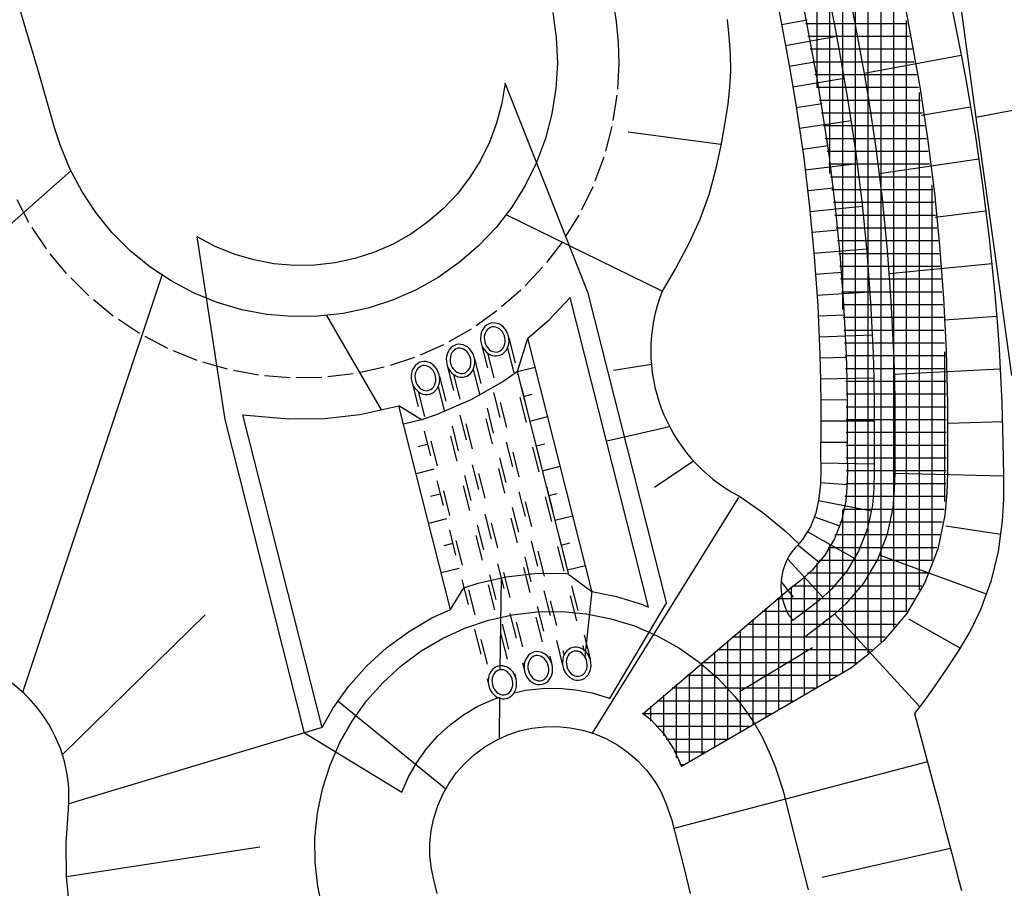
# Model space of a CAD drawing. Extents: x 446457 to 447032, y 444506 to 445688.
# Tile 8 of 83: x 446730 to 446749, y 444618 to 444635. Entities that reach past the tile are written whole.
import ezdxf

# ---------------------------------------------------------------- set-up
doc = ezdxf.new("R2010")
doc.units = 0
doc.header["$LTSCALE"] = 2
doc.header["$MEASUREMENT"] = 0
for name, pattern in [('ACAD_ISO03W100', [0.5, 0.25, -0.25]), ('AUSGEZOGEN', [0]), ('PUNKTX2', [0.5, 0.25, -0.25])]:
    doc.linetypes.add(name, pattern=pattern)
for name, color, linetype in [('DB-Böschungen', 15, 'CONTINUOUS'), ('DB-Regenrückhaltebecken_Vorflutgra', 15, 'CONTINUOUS'), ('FBRTOP', 250, 'AUSGEZOGEN')]:
    doc.layers.add(name, color=color, linetype=linetype)

msp = doc.modelspace()

# ---------------------------------------------------------------- linework, layer by layer
at = {"layer": 'DB-Böschungen', "linetype": 'Continuous'}
for p, q in [((446748.255, 444635.546), (446748.596, 444633.069)), ((446750.35, 444633.498), (446748.58, 444633.168)), ((446748.596, 444633.069), (446748.937, 444630.592)), ((446748.937, 444630.592), (446749.278, 444628.115))]:
    msp.add_line(p, q, dxfattribs=at)
at = {"layer": 'DB-Regenrückhaltebecken_Vorflutgra', "linetype": 'Continuous'}
for p, q in [((446745.477, 444633.747), (446745.477, 444644.32)), ((446745.727, 444632.067), (446745.727, 444642.997)), ((446745.977, 444629.411), (446745.977, 444641.675)), ((446746.227, 444622.48), (446746.227, 444640.352)), ((446746.477, 444622.684), (446746.477, 444639.029)), ((446746.727, 444622.911), (446746.727, 444637.706)), ((446746.977, 444623.197), (446746.977, 444636.384)), ((446729.962, 444635.023), (446729.821, 444635.503)), ((446745.201, 444635.362), (446745.295, 444634.871)), ((446745.72, 444635.461), (446745.813, 444634.969)), ((446746.113, 444635.535), (446746.206, 444635.044)), ((446748.089, 444635.4), (446748.189, 444634.91)), ((446740.305, 444635.222), (446740.372, 444634.727)), ((446744.728, 444635.273), (446744.819, 444634.782)), ((446747.218, 444635.235), (446747.311, 444634.739)), ((446730.103, 444634.544), (446729.962, 444635.023)), ((446743.715, 444635.082), (446743.749, 444634.747)), ((446744.782, 444634.983), (446745.279, 444635.075)), ((446747.239, 444635), (446745.248, 444635)), ((446745.813, 444634.969), (446745.905, 444634.478)), ((446746.206, 444635.044), (446746.299, 444634.552)), ((446747.227, 444623.505), (446747.227, 444635.063)), ((446744.819, 444634.782), (446744.909, 444634.29)), ((446745.295, 444634.871), (446745.386, 444634.382)), ((446748.189, 444634.91), (446748.292, 444634.393)), ((446740.372, 444634.727), (446740.397, 444634.228)), ((446743.749, 444634.747), (446743.776, 444634.412)), ((446744.857, 444634.576), (446745.853, 444634.756)), ((446747.286, 444634.75), (446745.295, 444634.75)), ((446747.311, 444634.739), (446747.402, 444634.236)), ((446730.246, 444634.065), (446730.103, 444634.544)), ((446743.776, 444634.412), (446743.783, 444634.077)), ((446747.332, 444634.5), (446745.342, 444634.5)), ((446745.905, 444634.478), (446745.994, 444633.989)), ((446746.299, 444634.552), (446746.388, 444634.058)), ((446748.292, 444634.393), (446748.389, 444633.875)), ((446740.397, 444634.228), (446740.369, 444633.729)), ((446744.909, 444634.29), (446744.993, 444633.812)), ((446744.931, 444634.17), (446745.43, 444634.257)), ((446745.386, 444634.382), (446745.474, 444633.897)), ((446747.377, 444634.25), (446745.388, 444634.25)), ((446748.295, 444634.376), (446746.394, 444634.023)), ((446747.402, 444634.236), (446747.489, 444633.726)), ((446730.386, 444633.585), (446730.246, 444634.065)), ((446743.783, 444634.077), (446743.765, 444633.753)), ((446746.388, 444634.058), (446746.473, 444633.563)), ((446739.374, 444633.837), (446739.31, 444633.443)), ((446740.998, 444629.731), (446739.374, 444633.837)), ((446744.993, 444633.812), (446745.073, 444633.334)), ((446745.002, 444633.764), (446746.004, 444633.932)), ((446747.42, 444634), (446745.433, 444634)), ((446745.474, 444633.897), (446745.557, 444633.414)), ((446745.994, 444633.989), (446746.078, 444633.498)), ((446748.389, 444633.875), (446748.566, 444632.836)), ((446740.369, 444633.729), (446740.29, 444633.235)), ((446743.765, 444633.753), (446743.728, 444633.429)), ((446747.462, 444633.75), (446745.477, 444633.75)), ((446747.477, 444623.925), (446747.477, 444633.654)), ((446747.489, 444633.726), (446747.642, 444632.709)), ((446730.476, 444633.263), (446730.386, 444633.585)), ((446739.31, 444633.443), (446739.208, 444633.055)), ((446743.728, 444633.429), (446743.678, 444633.107)), ((446745.069, 444633.359), (446745.572, 444633.438)), ((446747.501, 444633.5), (446745.52, 444633.5)), ((446746.078, 444633.498), (446746.226, 444632.514)), ((446746.473, 444633.563), (446746.622, 444632.569)), ((446730.569, 444632.943), (446730.476, 444633.263)), ((446740.29, 444633.235), (446740.162, 444632.752)), ((446745.073, 444633.334), (446745.213, 444632.375)), ((446745.557, 444633.414), (446745.703, 444632.442)), ((446747.538, 444633.25), (446745.559, 444633.25)), ((446748.478, 444633.37), (446747.516, 444633.206)), ((446739.208, 444633.055), (446739.068, 444632.68)), ((446743.678, 444633.107), (446743.594, 444632.62)), ((446745.131, 444632.953), (446746.14, 444633.103)), ((446730.673, 444632.627), (446730.569, 444632.943)), ((446743.596, 444632.634), (446741.783, 444632.881)), ((446747.576, 444633), (446745.597, 444633)), ((446739.068, 444632.68), (446738.892, 444632.322)), ((446740.162, 444632.752), (446739.987, 444632.284)), ((446747.613, 444632.75), (446745.634, 444632.75)), ((446747.642, 444632.709), (446747.77, 444631.686)), ((446748.566, 444632.836), (446748.719, 444631.793)), ((446730.862, 444632.164), (446730.673, 444632.627)), ((446743.594, 444632.62), (446743.491, 444632.138)), ((446745.189, 444632.548), (446745.695, 444632.616)), ((446747.646, 444632.5), (446745.672, 444632.5)), ((446746.226, 444632.514), (446746.349, 444631.527)), ((446746.622, 444632.569), (446746.747, 444631.572)), ((446738.892, 444632.322), (446738.68, 444631.983)), ((446739.987, 444632.284), (446739.767, 444631.835)), ((446745.213, 444632.375), (446745.328, 444631.412)), ((446745.242, 444632.14), (446746.258, 444632.268)), ((446745.703, 444632.442), (446745.825, 444631.468)), ((446748.639, 444632.352), (446746.688, 444632.064)), ((446723.848, 444625.921), (446730.883, 444632.121)), ((446731.093, 444631.721), (446730.862, 444632.164)), ((446743.491, 444632.138), (446743.355, 444631.649)), ((446747.677, 444632.25), (446745.705, 444632.25)), ((446738.68, 444631.983), (446738.436, 444631.667)), ((446747.708, 444632), (446745.736, 444632)), ((446731.368, 444631.304), (446731.093, 444631.721)), ((446739.767, 444631.835), (446739.502, 444631.411)), ((446745.292, 444631.734), (446745.801, 444631.792)), ((446747.739, 444631.75), (446745.767, 444631.75)), ((446747.727, 444624.497), (446747.727, 444631.846)), ((446748.719, 444631.793), (446748.848, 444630.746)), ((446738.436, 444631.667), (446738.161, 444631.376)), ((446743.355, 444631.649), (446743.184, 444631.172)), ((446747.766, 444631.5), (446745.798, 444631.5)), ((446746.349, 444631.527), (446746.448, 444630.537)), ((446746.747, 444631.572), (446746.847, 444630.572)), ((446747.77, 444631.686), (446747.872, 444630.661)), ((446738.161, 444631.376), (446737.859, 444631.115)), ((446739.502, 444631.411), (446739.197, 444631.016)), ((446745.328, 444631.412), (446745.42, 444630.447)), ((446745.337, 444631.328), (446746.36, 444631.43)), ((446745.825, 444631.468), (446745.922, 444630.491)), ((446748.778, 444631.331), (446747.788, 444631.207)), ((446731.684, 444630.917), (446731.368, 444631.304)), ((446737.859, 444631.115), (446737.532, 444630.885)), ((446742.443, 444629.768), (446739.393, 444631.262)), ((446743.184, 444631.172), (446742.961, 444630.684)), ((446747.791, 444631.25), (446745.824, 444631.25)), ((446739.197, 444631.016), (446738.853, 444630.653)), ((446745.378, 444630.919), (446745.891, 444630.966)), ((446747.816, 444631), (446745.849, 444631)), ((446732.037, 444630.563), (446731.684, 444630.917)), ((446733.898, 444627.259), (446733.352, 444630.83)), ((446733.705, 444630.643), (446733.352, 444630.83)), ((446737.532, 444630.885), (446737.184, 444630.688)), ((446747.841, 444630.75), (446745.874, 444630.75)), ((446748.848, 444630.746), (446748.952, 444629.695)), ((446732.424, 444630.246), (446732.037, 444630.563)), ((446734.076, 444630.492), (446733.705, 444630.643)), ((446737.184, 444630.688), (446736.818, 444630.528)), ((446738.853, 444630.653), (446738.475, 444630.326)), ((446742.961, 444630.684), (446742.706, 444630.211)), ((446745.414, 444630.51), (446746.443, 444630.594)), ((446746.448, 444630.537), (446746.522, 444629.545)), ((446746.847, 444630.572), (446746.921, 444629.569)), ((446747.872, 444630.661), (446747.949, 444629.633)), ((446734.459, 444630.379), (446734.076, 444630.492)), ((446734.852, 444630.305), (446734.459, 444630.379)), ((446736.437, 444630.405), (446736.047, 444630.32)), ((446736.818, 444630.528), (446736.437, 444630.405)), ((446745.42, 444630.447), (446745.487, 444629.481)), ((446747.861, 444630.5), (446745.899, 444630.5)), ((446745.922, 444630.491), (446745.995, 444629.512)), ((446732.84, 444629.969), (446732.424, 444630.246)), ((446735.25, 444630.27), (446734.852, 444630.305)), ((446735.65, 444630.275), (446735.25, 444630.27)), ((446736.047, 444630.32), (446735.65, 444630.275)), ((446738.475, 444630.326), (446738.066, 444630.038)), ((446742.706, 444630.211), (446742.443, 444629.768)), ((446747.88, 444630.25), (446745.918, 444630.25)), ((446748.895, 444630.303), (446746.884, 444630.104)), ((446729.938, 444621.926), (446732.664, 444630.08)), ((446733.282, 444629.735), (446732.84, 444629.969)), ((446738.066, 444630.038), (446737.631, 444629.793)), ((446745.447, 444630.101), (446745.962, 444630.138)), ((446747.899, 444630), (446745.936, 444630)), ((446737.631, 444629.793), (446737.173, 444629.592)), ((446733.745, 444629.547), (446733.282, 444629.735)), ((446737.173, 444629.592), (446736.698, 444629.438)), ((446740.236, 444629.207), (446740.649, 444629.643)), ((446740.236, 444629.207), (446740.649, 444629.643)), ((446742.181, 444623.589), (446740.649, 444629.643)), ((446742.53, 444623.677), (446740.998, 444629.731)), ((446745.474, 444629.692), (446746.508, 444629.754)), ((446747.917, 444629.75), (446745.955, 444629.75)), ((446747.949, 444629.633), (446747.999, 444628.607)), ((446748.952, 444629.695), (446748.997, 444629.169)), ((446734.224, 444629.405), (446733.745, 444629.547)), ((446734.715, 444629.313), (446734.224, 444629.405)), ((446736.698, 444629.438), (446736.209, 444629.332)), ((446745.487, 444629.481), (446745.531, 444628.513)), ((446747.933, 444629.5), (446745.973, 444629.5)), ((446745.995, 444629.512), (446746.044, 444628.529)), ((446746.522, 444629.545), (446746.571, 444628.551)), ((446746.921, 444629.569), (446746.971, 444628.566)), ((446735.213, 444629.269), (446734.715, 444629.313)), ((446735.713, 444629.276), (446735.213, 444629.269)), ((446736.209, 444629.332), (446735.713, 444629.276)), ((446736.954, 444627.449), (446735.889, 444629.291)), ((446739.819, 444628.846), (446740.236, 444629.207)), ((446739.819, 444628.846), (446740.236, 444629.207)), ((446745.498, 444629.282), (446746.016, 444629.308)), ((446747.945, 444629.25), (446745.985, 444629.25)), ((446748.988, 444629.273), (446747.967, 444629.198)), ((446738.926, 444629), (446738.908, 444628.955)), ((446738.95, 444629.04), (446738.926, 444629)), ((446738.979, 444629.075), (446738.95, 444629.04)), ((446739.013, 444629.104), (446738.979, 444629.075)), ((446739.025, 444629.014), (446739.002, 444628.983)), ((446739.051, 444629.125), (446739.013, 444629.104)), ((446739.053, 444629.039), (446739.025, 444629.014)), ((446739.092, 444629.14), (446739.051, 444629.125)), ((446739.085, 444629.057), (446739.053, 444629.039)), ((446739.119, 444629.068), (446739.085, 444629.057)), ((446739.135, 444629.146), (446739.092, 444629.14)), ((446739.155, 444629.071), (446739.119, 444629.068)), ((446739.178, 444629.145), (446739.135, 444629.146)), ((446739.192, 444629.066), (446739.155, 444629.071)), ((446739.222, 444629.136), (446739.178, 444629.145)), ((446739.228, 444629.053), (446739.192, 444629.066)), ((446739.264, 444629.119), (446739.222, 444629.136)), ((446739.262, 444629.032), (446739.228, 444629.053)), ((446739.293, 444629.005), (446739.262, 444629.032)), ((446739.304, 444629.094), (446739.264, 444629.119)), ((446739.32, 444628.973), (446739.293, 444629.005)), ((446739.341, 444629.064), (446739.304, 444629.094)), ((446739.374, 444629.027), (446739.341, 444629.064)), ((446739.401, 444628.985), (446739.374, 444629.027)), ((446747.957, 444629), (446745.998, 444629)), ((446748.997, 444629.169), (446749.034, 444628.642)), ((446738.897, 444628.907), (446738.892, 444628.857)), ((446738.892, 444628.857), (446738.894, 444628.807)), ((446738.894, 444628.807), (446738.903, 444628.756)), ((446738.908, 444628.955), (446738.897, 444628.907)), ((446738.972, 444628.906), (446738.967, 444628.863)), ((446738.967, 444628.863), (446738.968, 444628.819)), ((446738.968, 444628.819), (446738.976, 444628.775)), ((446738.984, 444628.946), (446738.972, 444628.906)), ((446739.002, 444628.983), (446738.984, 444628.946)), ((446739.343, 444628.935), (446739.32, 444628.973)), ((446739.36, 444628.894), (446739.343, 444628.935)), ((446739.371, 444628.85), (446739.36, 444628.894)), ((446739.375, 444628.806), (446739.371, 444628.85)), ((446739.373, 444628.762), (446739.375, 444628.806)), ((446739.423, 444628.939), (446739.401, 444628.985)), ((446739.439, 444628.89), (446739.423, 444628.939)), ((446739.448, 444628.84), (446739.439, 444628.89)), ((446739.45, 444628.789), (446739.448, 444628.84)), ((446739.613, 444628.194), (446739.819, 444628.846)), ((446739.613, 444628.194), (446739.819, 444628.846)), ((446741.069, 444623.909), (446739.819, 444628.846)), ((446745.517, 444628.872), (446746.556, 444628.914)), ((446738.281, 444628.622), (446738.257, 444628.582)), ((446738.31, 444628.657), (446738.281, 444628.622)), ((446738.344, 444628.686), (446738.31, 444628.657)), ((446738.382, 444628.708), (446738.344, 444628.686)), ((446738.384, 444628.622), (446738.356, 444628.596)), ((446738.423, 444628.722), (446738.382, 444628.708)), ((446738.416, 444628.64), (446738.384, 444628.622)), ((446738.45, 444628.65), (446738.416, 444628.64)), ((446738.466, 444628.729), (446738.423, 444628.722)), ((446738.486, 444628.653), (446738.45, 444628.65)), ((446738.509, 444628.727), (446738.466, 444628.729)), ((446738.523, 444628.648), (446738.486, 444628.653)), ((446738.553, 444628.718), (446738.509, 444628.727)), ((446738.559, 444628.635), (446738.523, 444628.648)), ((446738.595, 444628.701), (446738.553, 444628.718)), ((446738.593, 444628.615), (446738.559, 444628.635)), ((446738.624, 444628.588), (446738.593, 444628.615)), ((446738.635, 444628.677), (446738.595, 444628.701)), ((446738.672, 444628.646), (446738.635, 444628.677)), ((446738.705, 444628.609), (446738.672, 444628.646)), ((446738.903, 444628.756), (446738.919, 444628.708)), ((446738.919, 444628.708), (446738.941, 444628.662)), ((446738.941, 444628.662), (446738.968, 444628.62)), ((446738.968, 444628.62), (446739.001, 444628.583)), ((446738.976, 444628.775), (446738.99, 444628.732)), ((446738.99, 444628.732), (446739.01, 444628.693)), ((446739.01, 444628.693), (446739.035, 444628.657)), ((446739.035, 444628.657), (446739.064, 444628.627)), ((446739.064, 444628.627), (446739.097, 444628.603)), ((446739.274, 444628.598), (446739.303, 444628.62)), ((446739.303, 444628.62), (446739.329, 444628.648)), ((446739.329, 444628.648), (446739.35, 444628.682)), ((446739.35, 444628.682), (446739.364, 444628.72)), ((446739.364, 444628.72), (446739.373, 444628.762)), ((446739.392, 444628.607), (446739.416, 444628.647)), ((446739.416, 444628.647), (446739.434, 444628.692)), ((446739.434, 444628.692), (446739.445, 444628.74)), ((446739.445, 444628.74), (446739.45, 444628.789)), ((446747.97, 444628.75), (446746.01, 444628.75)), ((446749.034, 444628.642), (446749.086, 444627.586)), ((446738.227, 444628.49), (446738.223, 444628.44)), ((446738.223, 444628.44), (446738.225, 444628.389)), ((446738.239, 444628.538), (446738.227, 444628.49)), ((446738.257, 444628.582), (446738.239, 444628.538)), ((446738.303, 444628.488), (446738.298, 444628.446)), ((446738.298, 444628.446), (446738.299, 444628.401)), ((446738.315, 444628.529), (446738.303, 444628.488)), ((446738.333, 444628.565), (446738.315, 444628.529)), ((446738.356, 444628.596), (446738.333, 444628.565)), ((446738.651, 444628.555), (446738.624, 444628.588)), ((446738.674, 444628.518), (446738.651, 444628.555)), ((446738.691, 444628.476), (446738.674, 444628.518)), ((446738.702, 444628.433), (446738.691, 444628.476)), ((446738.706, 444628.389), (446738.702, 444628.433)), ((446738.732, 444628.567), (446738.705, 444628.609)), ((446738.754, 444628.522), (446738.732, 444628.567)), ((446738.77, 444628.473), (446738.754, 444628.522)), ((446738.779, 444628.423), (446738.77, 444628.473)), ((446738.781, 444628.372), (446738.779, 444628.423)), ((446739.001, 444628.583), (446739.038, 444628.552)), ((446739.038, 444628.552), (446739.078, 444628.528)), ((446739.078, 444628.528), (446739.12, 444628.511)), ((446739.097, 444628.603), (446739.132, 444628.587)), ((446739.12, 444628.511), (446739.164, 444628.502)), ((446739.132, 444628.587), (446739.168, 444628.578)), ((446739.164, 444628.502), (446739.207, 444628.501)), ((446739.168, 444628.578), (446739.205, 444628.577)), ((446739.205, 444628.577), (446739.24, 444628.583)), ((446739.207, 444628.501), (446739.25, 444628.507)), ((446739.24, 444628.583), (446739.274, 444628.598)), ((446739.25, 444628.507), (446739.291, 444628.522)), ((446739.291, 444628.522), (446739.329, 444628.543)), ((446739.329, 444628.543), (446739.363, 444628.572)), ((446739.363, 444628.572), (446739.392, 444628.607)), ((446745.531, 444628.513), (446745.544, 444628.028)), ((446745.532, 444628.462), (446746.053, 444628.478)), ((446747.98, 444628.5), (446746.022, 444628.5)), ((446746.044, 444628.529), (446746.059, 444628.041)), ((446746.571, 444628.551), (446746.587, 444628.054)), ((446746.971, 444628.566), (446746.987, 444628.063)), ((446747.977, 444625.656), (446747.977, 444628.582)), ((446747.999, 444628.607), (446748.016, 444628.088)), ((446737.57, 444628.244), (446737.552, 444628.2)), ((446737.594, 444628.284), (446737.57, 444628.244)), ((446737.623, 444628.319), (446737.594, 444628.284)), ((446737.657, 444628.348), (446737.623, 444628.319)), ((446737.646, 444628.227), (446737.628, 444628.191)), ((446737.669, 444628.258), (446737.646, 444628.227)), ((446737.695, 444628.37), (446737.657, 444628.348)), ((446737.697, 444628.283), (446737.669, 444628.258)), ((446737.736, 444628.384), (446737.695, 444628.37)), ((446737.729, 444628.302), (446737.697, 444628.283)), ((446737.763, 444628.312), (446737.729, 444628.302)), ((446737.779, 444628.391), (446737.736, 444628.384)), ((446737.799, 444628.315), (446737.763, 444628.312)), ((446737.822, 444628.389), (446737.779, 444628.391)), ((446737.836, 444628.31), (446737.799, 444628.315)), ((446737.866, 444628.38), (446737.822, 444628.389)), ((446737.872, 444628.297), (446737.836, 444628.31)), ((446737.908, 444628.363), (446737.866, 444628.38)), ((446737.906, 444628.277), (446737.872, 444628.297)), ((446737.937, 444628.25), (446737.906, 444628.277)), ((446737.948, 444628.339), (446737.908, 444628.363)), ((446737.964, 444628.217), (446737.937, 444628.25)), ((446737.985, 444628.308), (446737.948, 444628.339)), ((446738.018, 444628.271), (446737.985, 444628.308)), ((446738.045, 444628.229), (446738.018, 444628.271)), ((446738.067, 444628.184), (446738.045, 444628.229)), ((446738.225, 444628.389), (446738.234, 444628.339)), ((446738.234, 444628.339), (446738.25, 444628.29)), ((446738.25, 444628.29), (446738.272, 444628.245)), ((446738.272, 444628.245), (446738.299, 444628.203)), ((446738.299, 444628.401), (446738.307, 444628.357)), ((446738.307, 444628.357), (446738.321, 444628.315)), ((446738.321, 444628.315), (446738.341, 444628.275)), ((446738.341, 444628.275), (446738.366, 444628.24)), ((446738.366, 444628.24), (446738.395, 444628.21)), ((446738.634, 444628.202), (446738.66, 444628.23)), ((446738.66, 444628.23), (446738.681, 444628.264)), ((446738.681, 444628.264), (446738.695, 444628.303)), ((446738.695, 444628.303), (446738.704, 444628.345)), ((446738.704, 444628.345), (446738.706, 444628.389)), ((446738.723, 444628.19), (446738.747, 444628.23)), ((446738.747, 444628.23), (446738.765, 444628.274)), ((446738.765, 444628.274), (446738.776, 444628.322)), ((446738.776, 444628.322), (446738.781, 444628.372)), ((446739.613, 444628.194), (446739.962, 444628.282)), ((446742.236, 444628.33), (446741.493, 444628.217)), ((446747.988, 444628.25), (446746.03, 444628.25)), ((446749.057, 444628.244), (446746.985, 444628.137)), ((446737.54, 444628.152), (446737.536, 444628.102)), ((446737.536, 444628.102), (446737.538, 444628.051)), ((446737.538, 444628.051), (446737.547, 444628.001)), ((446737.552, 444628.2), (446737.54, 444628.152)), ((446737.616, 444628.15), (446737.611, 444628.107)), ((446737.611, 444628.107), (446737.612, 444628.063)), ((446737.612, 444628.063), (446737.62, 444628.019)), ((446737.628, 444628.191), (446737.616, 444628.15)), ((446737.987, 444628.179), (446737.964, 444628.217)), ((446738.004, 444628.138), (446737.987, 444628.179)), ((446738.015, 444628.095), (446738.004, 444628.138)), ((446738.019, 444628.05), (446738.015, 444628.095)), ((446738.017, 444628.007), (446738.019, 444628.05)), ((446738.083, 444628.135), (446738.067, 444628.184)), ((446738.092, 444628.085), (446738.083, 444628.135)), ((446738.089, 444627.984), (446738.094, 444628.034)), ((446738.094, 444628.034), (446738.092, 444628.085)), ((446738.299, 444628.203), (446738.332, 444628.166)), ((446738.332, 444628.166), (446738.369, 444628.135)), ((446738.369, 444628.135), (446738.409, 444628.111)), ((446738.395, 444628.21), (446738.428, 444628.186)), ((446738.409, 444628.111), (446738.451, 444628.094)), ((446738.428, 444628.186), (446738.463, 444628.169)), ((446738.451, 444628.094), (446738.495, 444628.085)), ((446738.463, 444628.169), (446738.499, 444628.16)), ((446738.495, 444628.085), (446738.538, 444628.083)), ((446738.499, 444628.16), (446738.536, 444628.159)), ((446738.536, 444628.159), (446738.571, 444628.166)), ((446738.538, 444628.083), (446738.581, 444628.09)), ((446738.571, 444628.166), (446738.605, 444628.18)), ((446738.581, 444628.09), (446738.622, 444628.104)), ((446738.605, 444628.18), (446738.634, 444628.202)), ((446738.622, 444628.104), (446738.66, 444628.126)), ((446738.66, 444628.126), (446738.694, 444628.155)), ((446738.694, 444628.155), (446738.723, 444628.19)), ((446739.613, 444628.194), (446739.349, 444628.008)), ((446740.617, 444624.225), (446739.613, 444628.194)), ((446745.543, 444628.053), (446746.586, 444628.072)), ((446746.059, 444628.041), (446746.067, 444627.552)), ((446746.587, 444628.054), (446746.595, 444627.556)), ((446746.987, 444628.063), (446746.995, 444627.561)), ((446748.016, 444628.088), (446748.024, 444627.57)), ((446737.547, 444628.001), (446737.563, 444627.952)), ((446737.563, 444627.952), (446737.585, 444627.906)), ((446737.585, 444627.906), (446737.612, 444627.865)), ((446737.612, 444627.865), (446737.645, 444627.828)), ((446737.62, 444628.019), (446737.634, 444627.977)), ((446737.634, 444627.977), (446737.654, 444627.937)), ((446737.654, 444627.937), (446737.679, 444627.902)), ((446737.679, 444627.902), (446737.708, 444627.872)), ((446737.708, 444627.872), (446737.741, 444627.848)), ((446737.741, 444627.848), (446737.776, 444627.831)), ((446737.884, 444627.828), (446737.917, 444627.842)), ((446737.917, 444627.842), (446737.947, 444627.864)), ((446737.947, 444627.864), (446737.973, 444627.892)), ((446737.973, 444627.892), (446737.994, 444627.926)), ((446737.994, 444627.926), (446738.008, 444627.965)), ((446738.007, 444627.817), (446738.036, 444627.851)), ((446738.008, 444627.965), (446738.017, 444628.007)), ((446738.036, 444627.851), (446738.06, 444627.892)), ((446738.06, 444627.892), (446738.078, 444627.936)), ((446738.078, 444627.936), (446738.089, 444627.984)), ((446739.349, 444628.008), (446738.704, 444627.644)), ((446745.544, 444628.028), (446745.55, 444627.544)), ((446747.995, 444628), (446746.037, 444628)), ((446737.645, 444627.828), (446737.682, 444627.797)), ((446737.682, 444627.797), (446737.722, 444627.773)), ((446737.722, 444627.773), (446737.764, 444627.756)), ((446737.764, 444627.756), (446737.807, 444627.746)), ((446737.776, 444627.831), (446737.812, 444627.822)), ((446737.807, 444627.746), (446737.851, 444627.745)), ((446737.812, 444627.822), (446737.849, 444627.821)), ((446737.849, 444627.821), (446737.884, 444627.828)), ((446737.851, 444627.745), (446737.894, 444627.752)), ((446737.894, 444627.752), (446737.935, 444627.766)), ((446737.935, 444627.766), (446737.973, 444627.788)), ((446737.973, 444627.788), (446738.007, 444627.817)), ((446739.736, 444627.709), (446739.904, 444627.751)), ((446745.549, 444627.644), (446746.072, 444627.647)), ((446747.999, 444627.75), (446746.041, 444627.75)), ((446736.534, 444627.358), (446737.297, 444627.523)), ((446737.736, 444627.253), (446737.297, 444627.523)), ((446738.304, 444623.542), (446737.297, 444627.523)), ((446738.704, 444627.644), (446738.026, 444627.347)), ((446745.55, 444627.544), (446745.546, 444627.06)), ((446748.002, 444627.5), (446746.045, 444627.5)), ((446746.067, 444627.552), (446746.067, 444627.059)), ((446746.595, 444627.556), (446746.595, 444627.059)), ((446746.995, 444627.561), (446746.995, 444627.059)), ((446748.024, 444627.57), (446748.025, 444627.058)), ((446749.086, 444627.586), (446749.102, 444627.057)), ((446735.794, 444621.233), (446734.247, 444627.347)), ((446734.247, 444627.347), (446735.139, 444627.27)), ((446735.139, 444627.27), (446735.839, 444627.279)), ((446735.839, 444627.279), (446736.534, 444627.358)), ((446738.026, 444627.347), (446737.736, 444627.253)), ((446739.858, 444627.224), (446740.207, 444627.313)), ((446735.445, 444621.145), (446733.898, 444627.259)), ((446737.736, 444627.253), (446737.387, 444627.165)), ((446742.59, 444627.116), (446741.361, 444626.831)), ((446745.548, 444627.233), (446746.596, 444627.23)), ((446748.002, 444627.25), (446746.045, 444627.25)), ((446749.098, 444627.214), (446748.047, 444627.182)), ((446745.546, 444627.06), (446745.544, 444626.575)), ((446748.002, 444627), (446746.045, 444627)), ((446746.067, 444627.059), (446746.067, 444626.561)), ((446746.595, 444627.059), (446746.594, 444626.561)), ((446746.995, 444627.059), (446746.994, 444626.556)), ((446748.025, 444627.058), (446748.024, 444626.555)), ((446749.102, 444627.057), (446749.114, 444626.528)), ((446737.859, 444626.769), (446737.673, 444626.721)), ((446739.981, 444626.739), (446740.149, 444626.782)), ((446745.545, 444626.816), (446746.069, 444626.816)), ((446748.002, 444626.75), (446746.044, 444626.75)), ((446745.544, 444626.575), (446745.547, 444626.286)), ((446748.001, 444626.5), (446746.044, 444626.5)), ((446746.067, 444626.561), (446746.068, 444626.24)), ((446746.594, 444626.561), (446746.595, 444626.235)), ((446746.994, 444626.556), (446746.995, 444626.215)), ((446748.024, 444626.555), (446748.024, 444626.202)), ((446749.114, 444626.528), (446749.121, 444626.111)), ((446740.104, 444626.255), (446740.453, 444626.343)), ((446743.061, 444626.444), (446742.298, 444625.928)), ((446745.546, 444626.408), (446746.595, 444626.392)), ((446737.982, 444626.284), (446737.633, 444626.196)), ((446745.547, 444626.286), (446745.54, 444625.998)), ((446748.001, 444626.25), (446746.045, 444626.25)), ((446746.068, 444626.24), (446746.06, 444625.938)), ((446746.595, 444626.235), (446746.588, 444625.908)), ((446746.995, 444626.215), (446746.986, 444625.874)), ((446749.121, 444626.146), (446746.994, 444626.201)), ((446748.024, 444626.202), (446748.014, 444625.816)), ((446749.121, 444626.111), (446749.119, 444625.694)), ((446745.54, 444625.998), (446745.512, 444625.711)), ((446745.542, 444626.023), (446746.066, 444625.985)), ((446746.06, 444625.938), (446746.036, 444625.662)), ((446747.996, 444626), (446746.039, 444626)), ((446738.104, 444625.799), (446737.917, 444625.752)), ((446740.226, 444625.77), (446740.395, 444625.813)), ((446743.941, 444625.732), (446741.076, 444621.124)), ((446743.943, 444625.764), (446744.414, 444625.439)), ((446747.986, 444625.75), (446746.021, 444625.75)), ((446746.588, 444625.908), (446746.559, 444625.584)), ((446746.986, 444625.874), (446746.956, 444625.536)), ((446748.014, 444625.816), (446747.976, 444625.384)), ((446745.512, 444625.711), (446745.449, 444625.428)), ((446745.506, 444625.674), (446746.541, 444625.473)), ((446746.036, 444625.662), (446745.955, 444625.278)), ((446746.559, 444625.584), (446746.463, 444625.128)), ((446746.956, 444625.536), (446746.847, 444625.015)), ((446749.119, 444625.694), (446749.097, 444625.275)), ((446740.349, 444625.285), (446740.698, 444625.374)), ((446744.414, 444625.439), (446744.853, 444625.082)), ((446745.449, 444625.428), (446745.344, 444625.158)), ((446745.425, 444625.354), (446745.923, 444625.175)), ((446745.977, 444622.313), (446745.977, 444625.491)), ((446747.964, 444625.5), (446745.979, 444625.5)), ((446747.976, 444625.384), (446747.837, 444624.722)), ((446738.227, 444625.314), (446737.878, 444625.226)), ((446745.344, 444625.158), (446745.193, 444624.911)), ((446745.955, 444625.278), (446745.819, 444624.925)), ((446747.925, 444625.25), (446745.922, 444625.25)), ((446749.068, 444625.006), (446747.996, 444625.174)), ((446749.097, 444625.275), (446749.017, 444624.676)), ((446744.853, 444625.082), (446745.121, 444624.827)), ((446745.293, 444625.063), (446746.213, 444624.537)), ((446747.873, 444625), (446745.825, 444625)), ((446746.463, 444625.128), (446746.295, 444624.693)), ((446746.847, 444625.015), (446746.655, 444624.517)), ((446738.35, 444624.83), (446738.176, 444624.786)), ((446740.472, 444624.801), (446740.64, 444624.843)), ((446745.105, 444624.801), (446745.516, 444624.464)), ((446745.193, 444624.911), (446745.121, 444624.827)), ((446745.819, 444624.925), (446745.626, 444624.601)), ((446745.727, 444622.168), (446745.727, 444624.809)), ((446745.626, 444624.601), (446745.375, 444624.305)), ((446747.82, 444624.75), (446745.692, 444624.75)), ((446746.295, 444624.693), (446746.056, 444624.292)), ((446748.792, 444623.838), (446746.693, 444624.601)), ((446747.837, 444624.722), (446747.584, 444624.066)), ((446749.017, 444624.676), (446748.875, 444624.09)), ((446740.594, 444624.316), (446740.943, 444624.404)), ((446744.896, 444624.531), (446745.587, 444623.781)), ((446745.477, 444622.022), (446745.477, 444624.453)), ((446747.729, 444624.5), (446745.518, 444624.5)), ((446746.655, 444624.517), (446746.382, 444624.059)), ((446738.472, 444624.345), (446738.123, 444624.257)), ((446739.394, 444624.178), (446739.953, 444624.243)), ((446739.953, 444624.243), (446740.515, 444624.25)), ((446740.515, 444624.25), (446740.619, 444624.241)), ((446740.617, 444624.225), (446741.073, 444623.893)), ((446745.375, 444624.305), (446745.173, 444624.122)), ((446745.227, 444621.877), (446745.227, 444624.192)), ((446747.632, 444624.25), (446745.291, 444624.25)), ((446746.056, 444624.292), (446745.755, 444623.937)), ((446738.569, 444623.962), (446738.846, 444624.055)), ((446738.846, 444624.055), (446739.394, 444624.178)), ((446739.294, 444624.155), (446739.272, 444622.361)), ((446744.77, 444624.084), (446745.008, 444623.78)), ((446745.173, 444624.122), (446744.938, 444623.936)), ((446747.522, 444624), (446744.996, 444624)), ((446746.382, 444624.059), (446746.037, 444623.654)), ((446747.584, 444624.066), (446747.222, 444623.458)), ((446748.875, 444624.09), (446748.672, 444623.532)), ((446738.304, 444623.542), (446738.569, 444623.962)), ((446741.069, 444623.909), (446740.935, 444622.612)), ((446741.069, 444623.909), (446740.935, 444622.612)), ((446741.073, 444623.893), (446741.553, 444623.798)), ((446741.553, 444623.798), (446742.06, 444623.641)), ((446744.938, 444623.936), (446742.075, 444621.501)), ((446744.977, 444621.732), (446744.977, 444623.986)), ((446745.755, 444623.937), (446745.515, 444623.719)), ((446742.53, 444623.677), (446741.415, 444621.799)), ((446742.06, 444623.641), (446742.181, 444623.589)), ((446747.373, 444623.75), (446744.696, 444623.75)), ((446744.727, 444621.586), (446744.727, 444623.777)), ((446745.515, 444623.719), (446745.259, 444623.518)), ((446746.037, 444623.654), (446745.785, 444623.425)), ((446730.715, 444620.704), (446733.509, 444623.435)), ((446737.94, 444623.375), (446738.304, 444623.542)), ((446739.048, 444623.331), (446739.52, 444623.437)), ((446739.52, 444623.437), (446740.001, 444623.494)), ((446740.001, 444623.494), (446740.485, 444623.5)), ((446740.485, 444623.5), (446740.968, 444623.455)), ((446740.968, 444623.455), (446741.442, 444623.361)), ((446747.224, 444623.5), (446744.402, 444623.5)), ((446744.477, 444621.441), (446744.477, 444623.564)), ((446745.259, 444623.518), (446744.998, 444623.323)), ((446745.785, 444623.425), (446745.517, 444623.213)), ((446747.484, 444621.638), (446745.819, 444623.455)), ((446747.222, 444623.458), (446746.778, 444622.936)), ((446748.672, 444623.532), (446748.474, 444623.13)), ((446737.483, 444623.105), (446737.94, 444623.375)), ((446738.589, 444623.177), (446739.048, 444623.331)), ((446741.442, 444623.361), (446741.905, 444623.218)), ((446741.905, 444623.218), (446742.35, 444623.027)), ((446747.022, 444623.25), (446744.108, 444623.25)), ((446744.227, 444621.296), (446744.227, 444623.351)), ((446748.273, 444622.787), (446747.272, 444623.351)), ((446737.056, 444622.789), (446737.483, 444623.105)), ((446738.149, 444622.976), (446738.589, 444623.177)), ((446742.35, 444623.027), (446742.773, 444622.792)), ((446743.977, 444621.15), (446743.977, 444623.139)), ((446745.517, 444623.213), (446745.244, 444623.007)), ((446748.474, 444623.13), (446748.246, 444622.743)), ((446737.732, 444622.729), (446738.149, 444622.976)), ((446743.727, 444621.005), (446743.727, 444622.926)), ((446746.81, 444623), (446743.814, 444623)), ((446746.778, 444622.936), (446746.451, 444622.64)), ((446736.665, 444622.43), (446737.056, 444622.789)), ((446737.343, 444622.441), (446737.732, 444622.729)), ((446739.832, 444622.645), (446739.802, 444622.61)), ((446739.866, 444622.674), (446739.832, 444622.645)), ((446739.904, 444622.695), (446739.866, 444622.674)), ((446739.944, 444622.71), (446739.904, 444622.695)), ((446739.987, 444622.716), (446739.944, 444622.71)), ((446740.008, 444622.641), (446739.972, 444622.638)), ((446740.031, 444622.715), (446739.987, 444622.716)), ((446740.044, 444622.636), (446740.008, 444622.641)), ((446740.075, 444622.706), (446740.031, 444622.715)), ((446740.117, 444622.689), (446740.075, 444622.706)), ((446740.157, 444622.665), (446740.117, 444622.689)), ((446740.194, 444622.634), (446740.157, 444622.665)), ((446740.53, 444622.657), (446740.512, 444622.612)), ((446740.554, 444622.697), (446740.53, 444622.657)), ((446740.583, 444622.732), (446740.554, 444622.697)), ((446740.617, 444622.761), (446740.583, 444622.732)), ((446740.606, 444622.64), (446740.588, 444622.603)), ((446740.629, 444622.671), (446740.606, 444622.64)), ((446740.655, 444622.782), (446740.617, 444622.761)), ((446740.657, 444622.696), (446740.629, 444622.671)), ((446740.696, 444622.797), (446740.655, 444622.782)), ((446740.689, 444622.714), (446740.657, 444622.696)), ((446740.723, 444622.725), (446740.689, 444622.714)), ((446740.739, 444622.803), (446740.696, 444622.797)), ((446740.759, 444622.728), (446740.723, 444622.725)), ((446740.783, 444622.802), (446740.739, 444622.803)), ((446740.796, 444622.723), (446740.759, 444622.728)), ((446740.826, 444622.793), (446740.783, 444622.802)), ((446740.832, 444622.71), (446740.796, 444622.723)), ((446740.869, 444622.776), (446740.826, 444622.793)), ((446740.866, 444622.69), (446740.832, 444622.71)), ((446740.897, 444622.663), (446740.866, 444622.69)), ((446740.909, 444622.752), (446740.869, 444622.776)), ((446740.925, 444622.63), (446740.897, 444622.663)), ((446740.945, 444622.721), (446740.909, 444622.752)), ((446740.978, 444622.684), (446740.945, 444622.721)), ((446741.005, 444622.642), (446740.978, 444622.684)), ((446741.027, 444622.596), (446741.005, 444622.642)), ((446742.773, 444622.792), (446743.169, 444622.513)), ((446743.477, 444620.86), (446743.477, 444622.713)), ((446746.55, 444622.75), (446743.521, 444622.75)), ((446745.389, 444622.792), (446743.958, 444621.929)), ((446748.246, 444622.743), (446747.992, 444622.358)), ((446739.749, 444622.477), (446739.745, 444622.428)), ((446739.76, 444622.525), (446739.749, 444622.477)), ((446739.778, 444622.57), (446739.76, 444622.525)), ((446739.802, 444622.61), (446739.778, 444622.57)), ((446739.825, 444622.476), (446739.82, 444622.433)), ((446739.837, 444622.516), (446739.825, 444622.476)), ((446739.855, 444622.553), (446739.837, 444622.516)), ((446739.878, 444622.584), (446739.855, 444622.553)), ((446739.906, 444622.609), (446739.878, 444622.584)), ((446739.937, 444622.627), (446739.906, 444622.609)), ((446739.972, 444622.638), (446739.937, 444622.627)), ((446740.08, 444622.623), (446740.044, 444622.636)), ((446740.114, 444622.603), (446740.08, 444622.623)), ((446740.146, 444622.576), (446740.114, 444622.603)), ((446740.173, 444622.543), (446740.146, 444622.576)), ((446740.195, 444622.505), (446740.173, 444622.543)), ((446740.226, 444622.597), (446740.194, 444622.634)), ((446740.212, 444622.464), (446740.195, 444622.505)), ((446740.223, 444622.42), (446740.212, 444622.464)), ((446740.254, 444622.555), (446740.226, 444622.597)), ((446740.276, 444622.509), (446740.254, 444622.555)), ((446740.291, 444622.461), (446740.276, 444622.509)), ((446740.3, 444622.41), (446740.291, 444622.461)), ((446740.501, 444622.564), (446740.496, 444622.515)), ((446740.496, 444622.515), (446740.498, 444622.464)), ((446740.498, 444622.464), (446740.508, 444622.414)), ((446740.512, 444622.612), (446740.501, 444622.564)), ((446740.577, 444622.563), (446740.571, 444622.52)), ((446740.571, 444622.52), (446740.573, 444622.476)), ((446740.573, 444622.476), (446740.58, 444622.432)), ((446740.588, 444622.603), (446740.577, 444622.563)), ((446740.947, 444622.592), (446740.925, 444622.63)), ((446740.964, 444622.551), (446740.947, 444622.592)), ((446740.975, 444622.507), (446740.964, 444622.551)), ((446740.979, 444622.463), (446740.975, 444622.507)), ((446740.977, 444622.419), (446740.979, 444622.463)), ((446741.043, 444622.548), (446741.027, 444622.596)), ((446741.052, 444622.497), (446741.043, 444622.548)), ((446741.054, 444622.447), (446741.052, 444622.497)), ((446743.169, 444622.513), (446743.534, 444622.195)), ((446743.227, 444620.714), (446743.227, 444622.501)), ((446746.252, 444622.5), (446743.227, 444622.5)), ((446746.451, 444622.64), (446746.146, 444622.398)), ((446736.312, 444622.033), (446736.665, 444622.43)), ((446736.986, 444622.114), (446737.343, 444622.441)), ((446739.075, 444622.292), (446739.057, 444622.247)), ((446739.099, 444622.332), (446739.075, 444622.292)), ((446739.128, 444622.367), (446739.099, 444622.332)), ((446739.162, 444622.396), (446739.128, 444622.367)), ((446739.151, 444622.275), (446739.134, 444622.239)), ((446739.174, 444622.306), (446739.151, 444622.275)), ((446739.2, 444622.418), (446739.162, 444622.396)), ((446739.202, 444622.331), (446739.174, 444622.306)), ((446739.241, 444622.432), (446739.2, 444622.418)), ((446739.234, 444622.35), (446739.202, 444622.331)), ((446739.268, 444622.36), (446739.234, 444622.35)), ((446739.284, 444622.439), (446739.241, 444622.432)), ((446739.304, 444622.363), (446739.268, 444622.36)), ((446739.328, 444622.437), (446739.284, 444622.439)), ((446739.341, 444622.358), (446739.304, 444622.363)), ((446739.371, 444622.428), (446739.328, 444622.437)), ((446739.377, 444622.345), (446739.341, 444622.358)), ((446739.414, 444622.411), (446739.371, 444622.428)), ((446739.411, 444622.325), (446739.377, 444622.345)), ((446739.442, 444622.298), (446739.411, 444622.325)), ((446739.454, 444622.387), (446739.414, 444622.411)), ((446739.47, 444622.265), (446739.442, 444622.298)), ((446739.49, 444622.356), (446739.454, 444622.387)), ((446739.492, 444622.227), (446739.47, 444622.265)), ((446739.523, 444622.319), (446739.49, 444622.356)), ((446739.55, 444622.277), (446739.523, 444622.319)), ((446739.572, 444622.231), (446739.55, 444622.277)), ((446739.745, 444622.428), (446739.747, 444622.377)), ((446739.747, 444622.377), (446739.756, 444622.327)), ((446739.756, 444622.327), (446739.772, 444622.278)), ((446739.772, 444622.278), (446739.793, 444622.232)), ((446739.82, 444622.433), (446739.821, 444622.389)), ((446739.821, 444622.389), (446739.829, 444622.345)), ((446739.829, 444622.345), (446739.843, 444622.302)), ((446739.843, 444622.302), (446739.862, 444622.263)), ((446739.862, 444622.263), (446739.887, 444622.227)), ((446740.202, 444622.252), (446740.217, 444622.291)), ((446740.217, 444622.291), (446740.226, 444622.332)), ((446740.228, 444622.376), (446740.223, 444622.42)), ((446740.226, 444622.332), (446740.228, 444622.376)), ((446740.269, 444622.217), (446740.287, 444622.262)), ((446740.287, 444622.262), (446740.298, 444622.31)), ((446740.298, 444622.31), (446740.303, 444622.36)), ((446740.303, 444622.36), (446740.3, 444622.41)), ((446740.508, 444622.414), (446740.523, 444622.365)), ((446740.523, 444622.365), (446740.545, 444622.319)), ((446740.545, 444622.319), (446740.573, 444622.277)), ((446740.573, 444622.277), (446740.605, 444622.24)), ((446740.58, 444622.432), (446740.594, 444622.389)), ((446740.594, 444622.389), (446740.614, 444622.35)), ((446740.614, 444622.35), (446740.639, 444622.314)), ((446740.639, 444622.314), (446740.668, 444622.284)), ((446740.668, 444622.284), (446740.701, 444622.26)), ((446740.701, 444622.26), (446740.736, 444622.244)), ((446740.845, 444622.24), (446740.878, 444622.255)), ((446740.878, 444622.255), (446740.908, 444622.277)), ((446740.908, 444622.277), (446740.933, 444622.305)), ((446740.933, 444622.305), (446740.954, 444622.339)), ((446740.954, 444622.339), (446740.969, 444622.377)), ((446740.967, 444622.229), (446740.997, 444622.264)), ((446740.969, 444622.377), (446740.977, 444622.419)), ((446740.997, 444622.264), (446741.021, 444622.304)), ((446741.021, 444622.304), (446741.038, 444622.349)), ((446741.038, 444622.349), (446741.05, 444622.397)), ((446741.05, 444622.397), (446741.054, 444622.447)), ((446746.146, 444622.398), (446742.825, 444620.467)), ((446742.977, 444620.569), (446742.977, 444622.288)), ((446747.992, 444622.358), (446747.719, 444621.965)), ((446736.665, 444621.752), (446736.986, 444622.114)), ((446739.046, 444622.2), (446739.041, 444622.15)), ((446739.041, 444622.15), (446739.043, 444622.099)), ((446739.043, 444622.099), (446739.053, 444622.049)), ((446739.057, 444622.247), (446739.046, 444622.2)), ((446739.122, 444622.198), (446739.116, 444622.155)), ((446739.116, 444622.155), (446739.118, 444622.111)), ((446739.118, 444622.111), (446739.125, 444622.067)), ((446739.134, 444622.239), (446739.122, 444622.198)), ((446739.125, 444622.067), (446739.139, 444622.024)), ((446739.509, 444622.186), (446739.492, 444622.227)), ((446739.52, 444622.143), (446739.509, 444622.186)), ((446739.524, 444622.098), (446739.52, 444622.143)), ((446739.522, 444622.055), (446739.524, 444622.098)), ((446739.588, 444622.183), (446739.572, 444622.231)), ((446739.597, 444622.132), (446739.588, 444622.183)), ((446739.595, 444622.032), (446739.599, 444622.082)), ((446739.599, 444622.082), (446739.597, 444622.132)), ((446739.793, 444622.232), (446739.821, 444622.19)), ((446739.821, 444622.19), (446739.854, 444622.154)), ((446739.854, 444622.154), (446739.89, 444622.123)), ((446739.887, 444622.227), (446739.917, 444622.197)), ((446739.89, 444622.123), (446739.93, 444622.098)), ((446739.917, 444622.197), (446739.949, 444622.174)), ((446739.93, 444622.098), (446739.973, 444622.081)), ((446739.949, 444622.174), (446739.985, 444622.157)), ((446739.973, 444622.081), (446740.016, 444622.072)), ((446739.985, 444622.157), (446740.021, 444622.148)), ((446740.016, 444622.072), (446740.06, 444622.071)), ((446740.021, 444622.148), (446740.058, 444622.147)), ((446740.058, 444622.147), (446740.093, 444622.154)), ((446740.06, 444622.071), (446740.103, 444622.077)), ((446740.093, 444622.154), (446740.126, 444622.168)), ((446740.103, 444622.077), (446740.144, 444622.092)), ((446740.126, 444622.168), (446740.156, 444622.19)), ((446740.144, 444622.092), (446740.182, 444622.114)), ((446740.156, 444622.19), (446740.182, 444622.218)), ((446740.182, 444622.218), (446740.202, 444622.252)), ((446740.182, 444622.114), (446740.216, 444622.142)), ((446740.216, 444622.142), (446740.245, 444622.177)), ((446740.245, 444622.177), (446740.269, 444622.217)), ((446740.605, 444622.24), (446740.642, 444622.21)), ((446740.642, 444622.21), (446740.682, 444622.185)), ((446740.682, 444622.185), (446740.724, 444622.168)), ((446740.724, 444622.168), (446740.768, 444622.159)), ((446740.736, 444622.244), (446740.773, 444622.235)), ((446740.768, 444622.159), (446740.812, 444622.158)), ((446740.773, 444622.235), (446740.809, 444622.234)), ((446740.809, 444622.234), (446740.845, 444622.24)), ((446740.812, 444622.158), (446740.854, 444622.164)), ((446740.854, 444622.164), (446740.895, 444622.179)), ((446740.895, 444622.179), (446740.933, 444622.2)), ((446740.933, 444622.2), (446740.967, 444622.229)), ((446742.727, 444620.639), (446742.727, 444622.075)), ((446745.869, 444622.25), (446742.933, 444622.25)), ((446743.534, 444622.195), (446743.864, 444621.841)), ((446736.003, 444621.601), (446736.312, 444622.033)), ((446739.053, 444622.049), (446739.068, 444622)), ((446739.068, 444622), (446739.09, 444621.954)), ((446739.09, 444621.954), (446739.118, 444621.913)), ((446739.118, 444621.913), (446739.15, 444621.876)), ((446739.139, 444622.024), (446739.159, 444621.985)), ((446739.15, 444621.876), (446739.187, 444621.845)), ((446739.159, 444621.985), (446739.184, 444621.95)), ((446739.184, 444621.95), (446739.213, 444621.919)), ((446739.213, 444621.919), (446739.246, 444621.896)), ((446739.246, 444621.896), (446739.281, 444621.879)), ((446739.281, 444621.879), (446739.318, 444621.87)), ((446739.318, 444621.87), (446739.354, 444621.869)), ((446739.354, 444621.869), (446739.39, 444621.876)), ((446739.39, 444621.876), (446739.423, 444621.89)), ((446739.423, 444621.89), (446739.453, 444621.912)), ((446739.453, 444621.912), (446739.478, 444621.94)), ((446739.478, 444621.94), (446739.499, 444621.974)), ((446739.499, 444621.974), (446739.514, 444622.013)), ((446739.512, 444621.864), (446739.542, 444621.899)), ((446739.514, 444622.013), (446739.522, 444622.055)), ((446739.542, 444621.899), (446739.566, 444621.94)), ((446739.548, 444621.909), (446739.772, 444621.96)), ((446739.566, 444621.94), (446739.583, 444621.984)), ((446739.583, 444621.984), (446739.595, 444622.032)), ((446739.772, 444621.96), (446740.098, 444621.998)), ((446740.098, 444621.998), (446740.426, 444622.002)), ((446740.426, 444622.002), (446740.753, 444621.972)), ((446740.753, 444621.972), (446741.074, 444621.908)), ((446741.074, 444621.908), (446741.388, 444621.811)), ((446745.439, 444622), (446742.639, 444622)), ((446747.719, 444621.965), (446747.554, 444621.732)), ((446736.11, 444621.75), (446738.212, 444620.035)), ((446736.383, 444621.358), (446736.665, 444621.752)), ((446738.843, 444621.647), (446739.141, 444621.783)), ((446739.141, 444621.783), (446739.266, 444621.825)), ((446739.187, 444621.845), (446739.227, 444621.821)), ((446739.227, 444621.821), (446739.269, 444621.804)), ((446739.266, 444621.825), (446739.256, 444621.013)), ((446739.269, 444621.804), (446739.313, 444621.794)), ((446739.313, 444621.794), (446739.357, 444621.793)), ((446739.357, 444621.793), (446739.399, 444621.8)), ((446739.399, 444621.8), (446739.44, 444621.814)), ((446739.44, 444621.814), (446739.478, 444621.836)), ((446739.478, 444621.836), (446739.512, 444621.864)), ((446741.388, 444621.811), (446741.415, 444621.799)), ((446745.009, 444621.75), (446742.345, 444621.75)), ((446742.477, 444621.075), (446742.477, 444621.863)), ((446743.864, 444621.841), (446744.029, 444621.633)), ((446747.554, 444621.732), (446747.381, 444621.506)), ((446735.794, 444621.233), (446736.003, 444621.601)), ((446738.56, 444621.48), (446738.843, 444621.647)), ((446744.579, 444621.5), (446742.053, 444621.5)), ((446742.058, 444621.514), (446742.223, 444621.386)), ((446742.227, 444621.357), (446742.227, 444621.65)), ((446744.029, 444621.633), (446744.229, 444621.344)), ((446747.381, 444621.506), (446747.381, 444621.506)), ((446747.381, 444621.506), (446747.381, 444621.506)), ((446747.381, 444621.506), (446747.727, 444620.217)), ((446736.144, 444620.937), (446736.383, 444621.358)), ((446738.296, 444621.285), (446738.56, 444621.48)), ((446742.223, 444621.386), (446742.477, 444621.11)), ((446744.229, 444621.344), (446744.405, 444621.039)), ((446735.794, 444621.233), (446730.842, 444619.737)), ((446735.449, 444621.129), (446737.352, 444619.965)), ((446738.054, 444621.063), (446738.296, 444621.285)), ((446739.417, 444621.085), (446739.654, 444621.165)), ((446739.654, 444621.165), (446739.898, 444621.219)), ((446739.898, 444621.219), (446740.146, 444621.248)), ((446740.146, 444621.248), (446740.396, 444621.251)), ((446740.396, 444621.251), (446740.645, 444621.229)), ((446740.645, 444621.229), (446740.89, 444621.18)), ((446740.89, 444621.18), (446741.129, 444621.106)), ((446741.129, 444621.106), (446741.358, 444621.008)), ((446744.149, 444621.25), (446742.325, 444621.25)), ((446742.477, 444621.11), (446742.682, 444620.796)), ((446735.95, 444620.494), (446736.144, 444620.937)), ((446737.837, 444620.818), (446738.054, 444621.063)), ((446738.975, 444620.854), (446739.19, 444620.981)), ((446739.19, 444620.981), (446739.417, 444621.085)), ((446741.358, 444621.008), (446741.577, 444620.886)), ((446743.719, 444621), (446742.526, 444621)), ((446744.405, 444621.039), (446744.541, 444620.748)), ((446737.646, 444620.551), (446737.837, 444620.818)), ((446738.774, 444620.705), (446738.975, 444620.854)), ((446741.577, 444620.886), (446741.781, 444620.742)), ((446741.781, 444620.742), (446741.97, 444620.578)), ((446743.289, 444620.75), (446742.679, 444620.75)), ((446742.682, 444620.796), (446742.825, 444620.467)), ((446744.541, 444620.748), (446744.659, 444620.447)), ((446737.484, 444620.265), (446737.646, 444620.551)), ((446738.424, 444620.349), (446738.59, 444620.536)), ((446738.59, 444620.536), (446738.774, 444620.705)), ((446741.97, 444620.578), (446742.14, 444620.395)), ((446747.637, 444620.561), (446742.674, 444619.258)), ((446735.803, 444620.033), (446735.95, 444620.494)), ((446738.279, 444620.146), (446738.424, 444620.349)), ((446742.14, 444620.395), (446742.225, 444620.288)), ((446742.859, 444620.5), (446742.788, 444620.5)), ((446744.659, 444620.447), (446744.809, 444619.994)), ((446737.352, 444619.965), (446737.484, 444620.265)), ((446738.155, 444619.929), (446738.279, 444620.146)), ((446742.225, 444620.288), (446742.328, 444620.139)), ((446742.328, 444620.139), (446742.419, 444619.982)), ((446747.727, 444620.217), (446747.854, 444619.734)), ((446735.704, 444619.558), (446735.803, 444620.033)), ((446742.419, 444619.982), (446742.52, 444619.754)), ((446744.809, 444619.994), (446744.931, 444619.509)), ((446738.055, 444619.7), (446738.155, 444619.929)), ((446742.52, 444619.754), (446742.627, 444619.442)), ((446730.791, 444618.979), (446730.835, 444619.638)), ((446730.835, 444619.638), (446730.835, 444619.638)), ((446737.979, 444619.462), (446738.055, 444619.7)), ((446747.854, 444619.734), (446747.981, 444619.25)), ((446735.655, 444619.076), (446735.704, 444619.558)), ((446737.928, 444619.217), (446737.979, 444619.462)), ((446742.627, 444619.442), (446742.75, 444618.957)), ((446744.931, 444619.509), (446745.054, 444619.025)), ((446737.903, 444618.968), (446737.928, 444619.217)), ((446747.981, 444619.25), (446748.108, 444618.766)), ((446735.658, 444618.592), (446735.655, 444619.076)), ((446745.054, 444619.025), (446745.177, 444618.54)), ((446730.798, 444618.319), (446730.791, 444618.979)), ((446730.798, 444618.319), (446734.575, 444618.896)), ((446737.904, 444618.719), (446737.903, 444618.968)), ((446742.75, 444618.957), (446742.873, 444618.473)), ((446748.083, 444618.863), (446745.572, 444618.296)), ((446737.934, 444618.471), (446737.904, 444618.719)), ((446748.108, 444618.766), (446748.235, 444618.283)), ((446735.711, 444618.13), (446735.658, 444618.592)), ((446737.984, 444618.226), (446737.934, 444618.471)), ((446742.873, 444618.473), (446742.995, 444617.988)), ((446745.177, 444618.54), (446745.299, 444618.055)), ((446730.854, 444617.7), (446730.798, 444618.319)), ((446738.043, 444617.983), (446737.984, 444618.226)), ((446748.235, 444618.283), (446748.3, 444618.041)), ((446735.803, 444617.674), (446735.711, 444618.13))]:
    msp.add_line(p, q, dxfattribs=at)
at = {"layer": 'DB-Regenrückhaltebecken_Vorflutgra', "linetype": 'PUNKTX2'}
for p, q in [((446741.483, 444635.451), (446741.543, 444635.043)), ((446741.543, 444635.043), (446741.583, 444634.631)), ((446741.583, 444634.631), (446741.597, 444634.219)), ((446741.597, 444634.219), (446741.562, 444633.6)), ((446741.562, 444633.6), (446741.464, 444632.988)), ((446741.464, 444632.988), (446741.306, 444632.389)), ((446741.306, 444632.389), (446741.089, 444631.808)), ((446741.089, 444631.808), (446740.815, 444631.252)), ((446730.06, 444631.11), (446729.773, 444631.66)), ((446740.815, 444631.252), (446740.487, 444630.726)), ((446730.402, 444630.593), (446730.06, 444631.11)), ((446730.793, 444630.113), (446730.402, 444630.593)), ((446740.487, 444630.726), (446740.108, 444630.236)), ((446740.108, 444630.236), (446739.683, 444629.786)), ((446731.231, 444629.674), (446730.793, 444630.113)), ((446739.683, 444629.786), (446739.214, 444629.38)), ((446731.71, 444629.281), (446731.231, 444629.674)), ((446739.214, 444629.38), (446738.707, 444629.023)), ((446732.226, 444628.938), (446731.71, 444629.281)), ((446738.707, 444629.023), (446738.167, 444628.719)), ((446732.774, 444628.648), (446732.226, 444628.938)), ((446733.348, 444628.414), (446732.774, 444628.648)), ((446738.167, 444628.719), (446737.6, 444628.47)), ((446737.6, 444628.47), (446737.01, 444628.279)), ((446733.942, 444628.239), (446733.348, 444628.414)), ((446734.551, 444628.124), (446733.942, 444628.239)), ((446737.01, 444628.279), (446736.404, 444628.148)), ((446735.169, 444628.07), (446734.551, 444628.124)), ((446735.788, 444628.078), (446735.169, 444628.07)), ((446736.404, 444628.148), (446735.788, 444628.078))]:
    msp.add_line(p, q, dxfattribs=at)
at = {"layer": 'DB-Regenrückhaltebecken_Vorflutgra', "linetype": 'ACAD_ISO03W100'}
for p, q in [((446739.446, 444628.853), (446741.035, 444622.575)), ((446738.904, 444628.753), (446740.502, 444622.44)), ((446739.419, 444628.654), (446740.914, 444622.748)), ((446738.775, 444628.447), (446740.283, 444622.488)), ((446739.031, 444628.557), (446740.526, 444622.649)), ((446738.242, 444628.312), (446739.75, 444622.353)), ((446738.751, 444628.237), (446740.162, 444622.661)), ((446738.09, 444628.098), (446739.58, 444622.21)), ((446738.363, 444628.139), (446739.775, 444622.562)), ((446737.548, 444627.998), (446739.047, 444622.075)), ((446738.063, 444627.898), (446739.459, 444622.383)), ((446737.675, 444627.802), (446739.071, 444622.284))]:
    msp.add_line(p, q, dxfattribs=at)
at = {"layer": 'DB-Regenrückhaltebecken_Vorflutgra', "linetype": 'Continuous'}
for centre, major_axis, start_param, end_param in [((446745.43, 444628.604), (-2.267, 2.267), 0.413848, 1.873918), ((446745.895, 444624.007), (-0.797, 0.797), -0.029566, 1.437045), ((446728.041, 444619.862), (-1.982, 1.982), 3.846719, 5.350159)]:
    msp.add_ellipse(centre, major_axis=major_axis, ratio=1, start_param=start_param, end_param=end_param, dxfattribs=at)
at = {"layer": 'FBRTOP'}
msp.add_lwpolyline([(446744.661, 445219.558, -0.000001), (446755.938, 445139.996, -0.000002), (446762.203, 445095.795), (446776.236, 444996.784), (446790.269, 444897.774, -0.000001), (446799.039, 444835.892, 0.000001), (446807.81, 444774.011, 0.000003), (446816.581, 444712.129, -0.000002), (446825.352, 444650.248, -0.000001), (446832.368, 444600.742, 0.000001), (446839.385, 444551.237, 0.000001), (446841.314, 444537.627, -0.000003)], format="xyb", dxfattribs=at)
at = {"layer": 'FBRTOP', "const_width": 0.5}
for points in [[(446741.69, 445219.137, -0.000001), (446752.968, 445139.575, -0.000002), (446759.232, 445095.374), (446773.265, 444996.363), (446787.298, 444897.353, -0.000001), (446796.069, 444835.471, 0.000001), (446804.839, 444773.59, 0.000003), (446813.61, 444711.708, -0.000002), (446822.381, 444649.827, -0.000001), (446829.398, 444600.321, 0.000001), (446836.414, 444550.816, 0.000001), (446838.343, 444537.206, -0.000003)], [(446713.968, 445215.207, -0.000001), (446725.245, 445135.645, -0.000002), (446731.51, 445091.444), (446745.543, 444992.433), (446759.576, 444893.423, -0.000001), (446768.346, 444831.542, 0.000001), (446777.117, 444769.66, 0.000003), (446785.888, 444707.779, -0.000002), (446794.659, 444645.897, -0.000001), (446801.675, 444596.392, 0.000001), (446808.692, 444546.886, 0.000001), (446810.62, 444533.277, -0.000003)], [(446769.381, 444909.081, 0.000143), (446772.833, 444884.705, 0.000117), (446776.395, 444859.645, -0.00009), (446779.957, 444834.586, -0.000035), (446781.73, 444822.091, -0.000036), (446783.438, 444810.04, -0.000285), (446784.88, 444799.819, 0.000197), (446786.968, 444785.001, 0.000526), (446790.163, 444762.559, -0.000443), (446793.963, 444735.904, -0.000393), (446797.87, 444708.162, 0.000518), (446800.837, 444687.137, 0.000013), (446804.379, 444662.224, 0.000014), (446807.839, 444637.901, 0.000003), (446809.638, 444625.258, 0.000005), (446810.731, 444617.575, 0.000318)]]:
    msp.add_lwpolyline(points, format="xyb", dxfattribs=at)

doc.saveas('drawing.dxf')
